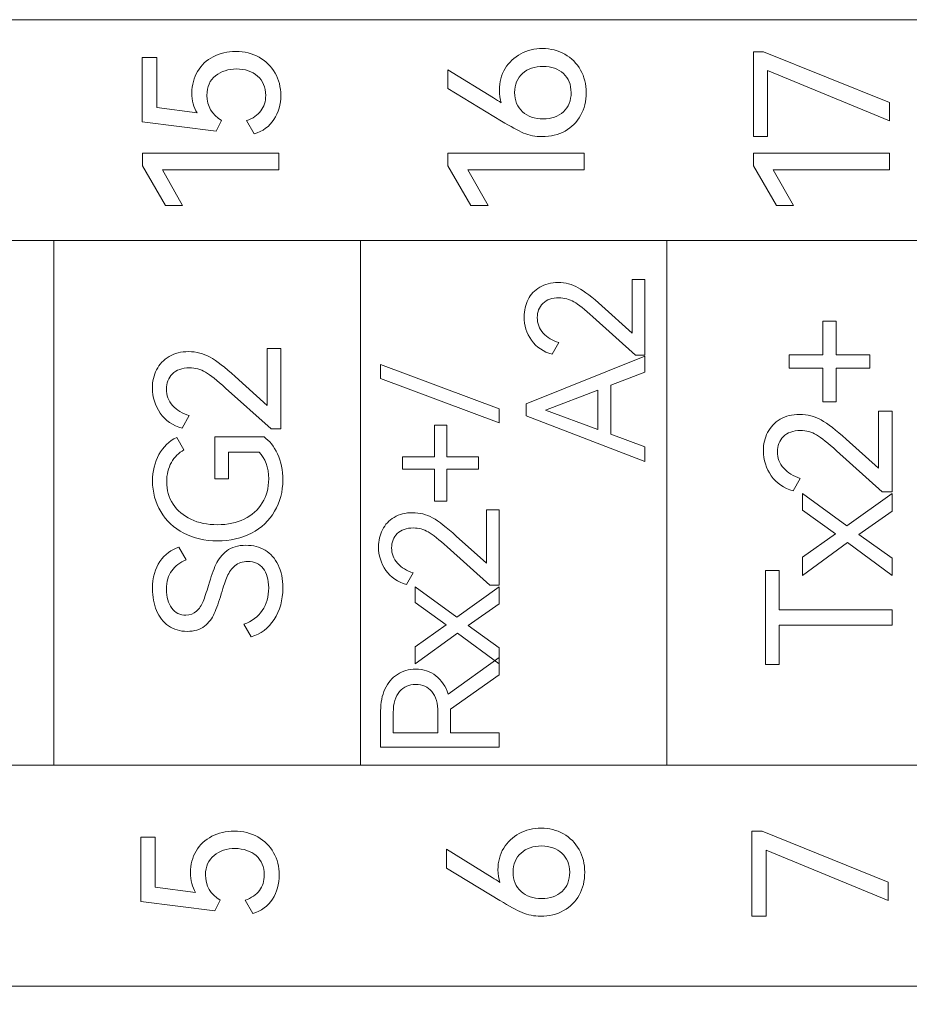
# Model space of a CAD drawing. Header units: millimetres. Extents: x 0 to 427, y 0 to 299.
# Tile 13 of 25: x 144 to 156, y 151 to 164. Entities that reach past the tile are written whole.
import ezdxf

# ---------------------------------------------------------------- set-up
doc = ezdxf.new("R2010")
doc.units = ezdxf.units.MM
doc.header["$LTSCALE"] = 23.1
doc.header["$MEASUREMENT"] = 0
doc.header["$PDSIZE"] = -5
doc.layers.add('IQC尺寸', color=3, linetype='Continuous', lineweight=18)
doc.layers.add('layer 1', color=7, linetype='Continuous')
doc.dimstyles.new('+-0.05', dxfattribs={"dimtxt": 2, "dimasz": 2, "dimexe": 1.25, "dimexo": 0.625, "dimtad": 1, "dimdsep": 46, "dimtxsty": 'Standard', "dimcen": 1.5, "dimdle": 4, "dimadec": 0, "dimazin": 0, "dimtol": 1, "dimtp": 0.05, "dimtm": 0.05, "dimtfac": 1, "dimtmove": 0, "dimatfit": 3, "dimfxl": 1, "dimtolj": 1, "dimarcsym": 0})

# ---------------------------------------------------------------- blocks, each defined once
blk = doc.blocks.new('*D35')
at = {"layer": 'Defpoints', "color": 0}
for p in [(195.088, 174.065), (89.1, 120.365), (195.088, 101.506)]:
    blk.add_point(p, dxfattribs=at)
at = {"layer": 'IQC尺寸', "color": 0, "lineweight": -2}
for p, q in [((195.088, 173.44), (195.088, 100.256)), ((89.1, 119.74), (89.1, 100.256)), ((91.1, 101.506), (193.088, 101.506))]:
    blk.add_line(p, q, dxfattribs=at)
at = {"layer": 'IQC尺寸', "color": 0}
for points in [[(91.1, 101.839), (91.1, 101.172), (89.1, 101.506)], [(193.088, 101.172), (193.088, 101.839), (195.088, 101.506)]]:
    blk.add_solid(points, dxfattribs=at)
at = {"layer": 'IQC尺寸', "color": 0, "insert": (142.094, 103.161), "char_height": 2, "attachment_point": 5}
blk.add_mtext('\\A1;106%%p0.2', dxfattribs=at)

msp = doc.modelspace()

# ---------------------------------------------------------------- linework, layer by layer
at = {"layer": 'layer 1', "lineweight": 9}
for points, knots in [([(124.081, 161.418), (124.081, 161.418), (124.081, 164.35), (124.081, 164.35), (124.081, 164.35), (124.081, 164.35), (160.714, 164.35), (160.714, 164.35), (160.714, 164.35), (160.714, 164.35), (160.714, 161.418), (160.714, 161.418), (160.714, 161.418), (160.714, 161.418), (124.081, 161.418), (124.081, 161.418)], [0, 0, 0, 0, 0.25, 0.25, 0.25, 0.25, 0.5, 0.5, 0.5, 0.5, 0.75, 0.75, 0.75, 0.75, 1, 1, 1, 1]), ([(146.264, 163.379), (146.264, 163.486), (146.29, 163.582), (146.34, 163.666), (146.34, 163.666), (146.389, 163.749), (146.459, 163.815), (146.547, 163.861), (146.547, 163.861), (146.635, 163.906), (146.735, 163.93), (146.847, 163.93), (146.847, 163.93), (146.964, 163.93), (147.068, 163.904), (147.158, 163.853), (147.158, 163.853), (147.248, 163.803), (147.32, 163.732), (147.369, 163.644), (147.369, 163.644), (147.419, 163.555), (147.445, 163.456), (147.445, 163.347), (147.445, 163.347), (147.445, 163.227), (147.414, 163.12), (147.354, 163.027), (147.354, 163.027), (147.295, 162.935), (147.207, 162.87), (147.091, 162.834), (147.091, 162.834), (147.091, 162.834), (146.99, 163.011), (146.99, 163.011), (146.99, 163.011), (147.074, 163.041), (147.138, 163.084), (147.18, 163.141), (147.18, 163.141), (147.223, 163.198), (147.245, 163.267), (147.245, 163.347), (147.245, 163.347), (147.245, 163.456), (147.208, 163.542), (147.136, 163.604), (147.136, 163.604), (147.064, 163.666), (146.97, 163.698), (146.857, 163.698), (146.857, 163.698), (146.747, 163.698), (146.653, 163.667), (146.578, 163.608), (146.578, 163.608), (146.503, 163.548), (146.464, 163.461), (146.464, 163.347), (146.464, 163.347), (146.464, 163.204), (146.529, 163.092), (146.659, 163.011), (146.659, 163.011), (146.659, 163.011), (146.588, 162.871), (146.588, 162.871), (146.588, 162.871), (146.588, 162.871), (145.605, 162.994), (145.605, 162.994), (145.605, 162.994), (145.605, 162.994), (145.605, 163.848), (145.605, 163.848), (145.605, 163.848), (145.605, 163.848), (145.798, 163.848), (145.798, 163.848), (145.798, 163.848), (145.798, 163.848), (145.798, 163.187), (145.798, 163.187), (145.798, 163.187), (145.798, 163.187), (146.333, 163.115), (146.333, 163.115), (146.333, 163.115), (146.287, 163.187), (146.264, 163.276), (146.264, 163.379)], [0, 0, 0, 0, 0.043478, 0.043478, 0.043478, 0.043478, 0.086957, 0.086957, 0.086957, 0.086957, 0.130435, 0.130435, 0.130435, 0.130435, 0.173913, 0.173913, 0.173913, 0.173913, 0.217391, 0.217391, 0.217391, 0.217391, 0.26087, 0.26087, 0.26087, 0.26087, 0.304348, 0.304348, 0.304348, 0.304348, 0.347826, 0.347826, 0.347826, 0.347826, 0.391304, 0.391304, 0.391304, 0.391304, 0.434783, 0.434783, 0.434783, 0.434783, 0.478261, 0.478261, 0.478261, 0.478261, 0.521739, 0.521739, 0.521739, 0.521739, 0.565217, 0.565217, 0.565217, 0.565217, 0.608696, 0.608696, 0.608696, 0.608696, 0.652174, 0.652174, 0.652174, 0.652174, 0.695652, 0.695652, 0.695652, 0.695652, 0.73913, 0.73913, 0.73913, 0.73913, 0.782609, 0.782609, 0.782609, 0.782609, 0.826087, 0.826087, 0.826087, 0.826087, 0.869565, 0.869565, 0.869565, 0.869565, 0.913043, 0.913043, 0.913043, 0.913043, 0.956522, 0.956522, 0.956522, 0.956522, 1, 1, 1, 1]), ([(150.349, 163.416), (150.349, 163.523), (150.375, 163.619), (150.426, 163.703), (150.426, 163.703), (150.476, 163.786), (150.546, 163.853), (150.633, 163.899), (150.633, 163.899), (150.72, 163.946), (150.817, 163.969), (150.922, 163.969), (150.922, 163.969), (151.031, 163.969), (151.13, 163.944), (151.218, 163.894), (151.218, 163.894), (151.307, 163.844), (151.377, 163.773), (151.427, 163.684), (151.427, 163.684), (151.477, 163.595), (151.502, 163.495), (151.502, 163.384), (151.502, 163.384), (151.502, 163.271), (151.478, 163.169), (151.428, 163.08), (151.428, 163.08), (151.379, 162.992), (151.31, 162.922), (151.221, 162.873), (151.221, 162.873), (151.132, 162.824), (151.031, 162.799), (150.917, 162.799), (150.917, 162.799), (150.828, 162.799), (150.746, 162.815), (150.671, 162.847), (150.671, 162.847), (150.597, 162.879), (150.498, 162.932), (150.376, 163.006), (150.376, 163.006), (150.376, 163.006), (149.665, 163.439), (149.665, 163.439), (149.665, 163.439), (149.665, 163.439), (149.665, 163.688), (149.665, 163.688), (149.665, 163.688), (149.665, 163.688), (150.273, 163.315), (150.273, 163.315), (150.273, 163.315), (150.308, 163.293), (150.343, 163.269), (150.374, 163.246), (150.374, 163.246), (150.357, 163.297), (150.349, 163.354), (150.349, 163.416)], [0, 0, 0, 0, 0.0625, 0.0625, 0.0625, 0.0625, 0.125, 0.125, 0.125, 0.125, 0.1875, 0.1875, 0.1875, 0.1875, 0.25, 0.25, 0.25, 0.25, 0.3125, 0.3125, 0.3125, 0.3125, 0.375, 0.375, 0.375, 0.375, 0.4375, 0.4375, 0.4375, 0.4375, 0.5, 0.5, 0.5, 0.5, 0.5625, 0.5625, 0.5625, 0.5625, 0.625, 0.625, 0.625, 0.625, 0.6875, 0.6875, 0.6875, 0.6875, 0.75, 0.75, 0.75, 0.75, 0.8125, 0.8125, 0.8125, 0.8125, 0.875, 0.875, 0.875, 0.875, 0.9375, 0.9375, 0.9375, 0.9375, 1, 1, 1, 1]), ([(153.913, 163.678), (153.913, 163.678), (153.913, 162.801), (153.913, 162.801), (153.913, 162.801), (153.913, 162.801), (153.723, 162.801), (153.723, 162.801), (153.723, 162.801), (153.723, 162.801), (153.723, 163.927), (153.723, 163.927), (153.723, 163.927), (153.723, 163.927), (153.859, 163.927), (153.859, 163.927), (153.859, 163.927), (153.859, 163.927), (155.533, 163.251), (155.533, 163.251), (155.533, 163.251), (155.533, 163.251), (155.533, 163.009), (155.533, 163.009), (155.533, 163.009), (155.533, 163.009), (153.913, 163.678), (153.913, 163.678)], [0, 0, 0, 0, 0.142857, 0.142857, 0.142857, 0.142857, 0.285714, 0.285714, 0.285714, 0.285714, 0.428571, 0.428571, 0.428571, 0.428571, 0.571429, 0.571429, 0.571429, 0.571429, 0.714286, 0.714286, 0.714286, 0.714286, 0.857143, 0.857143, 0.857143, 0.857143, 1, 1, 1, 1]), ([(151.302, 163.384), (151.302, 163.49), (151.267, 163.574), (151.199, 163.637), (151.199, 163.637), (151.13, 163.7), (151.04, 163.732), (150.93, 163.732), (150.93, 163.732), (150.818, 163.732), (150.726, 163.701), (150.657, 163.639), (150.657, 163.639), (150.587, 163.577), (150.552, 163.491), (150.552, 163.384), (150.552, 163.384), (150.552, 163.277), (150.587, 163.192), (150.657, 163.129), (150.657, 163.129), (150.727, 163.065), (150.818, 163.034), (150.93, 163.034), (150.93, 163.034), (151.041, 163.034), (151.132, 163.066), (151.2, 163.129), (151.2, 163.129), (151.268, 163.192), (151.302, 163.277), (151.302, 163.384)], [0, 0, 0, 0, 0.125, 0.125, 0.125, 0.125, 0.25, 0.25, 0.25, 0.25, 0.375, 0.375, 0.375, 0.375, 0.5, 0.5, 0.5, 0.5, 0.625, 0.625, 0.625, 0.625, 0.75, 0.75, 0.75, 0.75, 0.875, 0.875, 0.875, 0.875, 1, 1, 1, 1]), ([(146.141, 161.885), (146.141, 161.885), (145.914, 161.885), (145.914, 161.885), (145.914, 161.885), (145.914, 161.885), (145.607, 162.411), (145.607, 162.411), (145.607, 162.411), (145.607, 162.411), (145.607, 162.579), (145.607, 162.579), (145.607, 162.579), (145.607, 162.579), (147.417, 162.579), (147.417, 162.579), (147.417, 162.579), (147.417, 162.579), (147.417, 162.357), (147.417, 162.357), (147.417, 162.357), (147.417, 162.357), (145.872, 162.357), (145.872, 162.357), (145.872, 162.357), (145.872, 162.357), (146.141, 161.885), (146.141, 161.885)], [0, 0, 0, 0, 0.142857, 0.142857, 0.142857, 0.142857, 0.285714, 0.285714, 0.285714, 0.285714, 0.428571, 0.428571, 0.428571, 0.428571, 0.571429, 0.571429, 0.571429, 0.571429, 0.714286, 0.714286, 0.714286, 0.714286, 0.857143, 0.857143, 0.857143, 0.857143, 1, 1, 1, 1]), ([(150.199, 161.885), (150.199, 161.885), (149.971, 161.885), (149.971, 161.885), (149.971, 161.885), (149.971, 161.885), (149.665, 162.411), (149.665, 162.411), (149.665, 162.411), (149.665, 162.411), (149.665, 162.579), (149.665, 162.579), (149.665, 162.579), (149.665, 162.579), (151.475, 162.579), (151.475, 162.579), (151.475, 162.579), (151.475, 162.579), (151.475, 162.357), (151.475, 162.357), (151.475, 162.357), (151.475, 162.357), (149.929, 162.357), (149.929, 162.357), (149.929, 162.357), (149.929, 162.357), (150.199, 161.885), (150.199, 161.885)], [0, 0, 0, 0, 0.142857, 0.142857, 0.142857, 0.142857, 0.285714, 0.285714, 0.285714, 0.285714, 0.428571, 0.428571, 0.428571, 0.428571, 0.571429, 0.571429, 0.571429, 0.571429, 0.714286, 0.714286, 0.714286, 0.714286, 0.857143, 0.857143, 0.857143, 0.857143, 1, 1, 1, 1]), ([(154.256, 161.885), (154.256, 161.885), (154.029, 161.885), (154.029, 161.885), (154.029, 161.885), (154.029, 161.885), (153.723, 162.411), (153.723, 162.411), (153.723, 162.411), (153.723, 162.411), (153.723, 162.579), (153.723, 162.579), (153.723, 162.579), (153.723, 162.579), (155.533, 162.579), (155.533, 162.579), (155.533, 162.579), (155.533, 162.579), (155.533, 162.357), (155.533, 162.357), (155.533, 162.357), (155.533, 162.357), (153.987, 162.357), (153.987, 162.357), (153.987, 162.357), (153.987, 162.357), (154.256, 161.885), (154.256, 161.885)], [0, 0, 0, 0, 0.142857, 0.142857, 0.142857, 0.142857, 0.285714, 0.285714, 0.285714, 0.285714, 0.428571, 0.428571, 0.428571, 0.428571, 0.571429, 0.571429, 0.571429, 0.571429, 0.714286, 0.714286, 0.714286, 0.714286, 0.857143, 0.857143, 0.857143, 0.857143, 1, 1, 1, 1]), ([(160.714, 161.418), (160.714, 161.418), (156.643, 161.418), (156.643, 161.418), (156.643, 161.418), (156.643, 161.418), (152.573, 161.418), (152.573, 161.418), (152.573, 161.418), (152.573, 161.418), (148.503, 161.418), (148.503, 161.418), (148.503, 161.418), (148.503, 161.418), (144.432, 161.418), (144.432, 161.418), (144.432, 161.418), (144.432, 161.418), (140.362, 161.418), (140.362, 161.418), (140.362, 161.418), (140.362, 161.418), (136.292, 161.418), (136.292, 161.418), (136.292, 161.418), (136.292, 161.418), (132.221, 161.418), (132.221, 161.418), (132.221, 161.418), (132.221, 161.418), (128.151, 161.418), (128.151, 161.418), (128.151, 161.418), (128.151, 161.418), (124.081, 161.418), (124.081, 161.418)], [0, 0, 0, 0, 0.111111, 0.111111, 0.111111, 0.111111, 0.222222, 0.222222, 0.222222, 0.222222, 0.333333, 0.333333, 0.333333, 0.333333, 0.444444, 0.444444, 0.444444, 0.444444, 0.555556, 0.555556, 0.555556, 0.555556, 0.666667, 0.666667, 0.666667, 0.666667, 0.777778, 0.777778, 0.777778, 0.777778, 0.888889, 0.888889, 0.888889, 0.888889, 1, 1, 1, 1]), ([(152.111, 160.189), (152.111, 160.189), (152.111, 160.901), (152.111, 160.901), (152.111, 160.901), (152.111, 160.901), (152.281, 160.901), (152.281, 160.901), (152.281, 160.901), (152.281, 160.901), (152.281, 159.896), (152.281, 159.896), (152.281, 159.896), (152.281, 159.896), (152.158, 159.896), (152.158, 159.896), (152.158, 159.896), (152.158, 159.896), (151.59, 160.406), (151.59, 160.406), (151.59, 160.406), (151.483, 160.502), (151.4, 160.569), (151.339, 160.604), (151.339, 160.604), (151.278, 160.64), (151.212, 160.658), (151.14, 160.658), (151.14, 160.658), (151.048, 160.658), (150.977, 160.633), (150.927, 160.583), (150.927, 160.583), (150.877, 160.533), (150.852, 160.47), (150.852, 160.394), (150.852, 160.394), (150.852, 160.316), (150.878, 160.248), (150.93, 160.189), (150.93, 160.189), (150.983, 160.13), (151.052, 160.088), (151.138, 160.062), (151.138, 160.062), (151.138, 160.062), (151.05, 159.907), (151.05, 159.907), (151.05, 159.907), (150.932, 159.939), (150.841, 160.001), (150.775, 160.094), (150.775, 160.094), (150.71, 160.188), (150.678, 160.292), (150.678, 160.406), (150.678, 160.406), (150.678, 160.49), (150.695, 160.566), (150.73, 160.635), (150.73, 160.635), (150.765, 160.703), (150.817, 160.758), (150.885, 160.799), (150.885, 160.799), (150.953, 160.84), (151.036, 160.86), (151.132, 160.86), (151.132, 160.86), (151.225, 160.86), (151.313, 160.838), (151.396, 160.792), (151.396, 160.792), (151.48, 160.746), (151.584, 160.665), (151.71, 160.551), (151.71, 160.551), (151.71, 160.551), (152.111, 160.189), (152.111, 160.189)], [0, 0, 0, 0, 0.05, 0.05, 0.05, 0.05, 0.1, 0.1, 0.1, 0.1, 0.15, 0.15, 0.15, 0.15, 0.2, 0.2, 0.2, 0.2, 0.25, 0.25, 0.25, 0.25, 0.3, 0.3, 0.3, 0.3, 0.35, 0.35, 0.35, 0.35, 0.4, 0.4, 0.4, 0.4, 0.45, 0.45, 0.45, 0.45, 0.5, 0.5, 0.5, 0.5, 0.55, 0.55, 0.55, 0.55, 0.6, 0.6, 0.6, 0.6, 0.65, 0.65, 0.65, 0.65, 0.7, 0.7, 0.7, 0.7, 0.75, 0.75, 0.75, 0.75, 0.8, 0.8, 0.8, 0.8, 0.85, 0.85, 0.85, 0.85, 0.9, 0.9, 0.9, 0.9, 0.95, 0.95, 0.95, 0.95, 1, 1, 1, 1]), ([(154.198, 159.724), (154.198, 159.724), (154.198, 159.898), (154.198, 159.898), (154.198, 159.898), (154.198, 159.898), (154.648, 159.898), (154.648, 159.898), (154.648, 159.898), (154.648, 159.898), (154.648, 160.347), (154.648, 160.347), (154.648, 160.347), (154.648, 160.347), (154.822, 160.347), (154.822, 160.347), (154.822, 160.347), (154.822, 160.347), (154.822, 159.898), (154.822, 159.898), (154.822, 159.898), (154.822, 159.898), (155.271, 159.898), (155.271, 159.898), (155.271, 159.898), (155.271, 159.898), (155.271, 159.724), (155.271, 159.724), (155.271, 159.724), (155.271, 159.724), (154.822, 159.724), (154.822, 159.724), (154.822, 159.724), (154.822, 159.724), (154.822, 159.274), (154.822, 159.274), (154.822, 159.274), (154.822, 159.274), (154.648, 159.274), (154.648, 159.274), (154.648, 159.274), (154.648, 159.274), (154.648, 159.724), (154.648, 159.724), (154.648, 159.724), (154.648, 159.724), (154.198, 159.724), (154.198, 159.724)], [0, 0, 0, 0, 0.083333, 0.083333, 0.083333, 0.083333, 0.166667, 0.166667, 0.166667, 0.166667, 0.25, 0.25, 0.25, 0.25, 0.333333, 0.333333, 0.333333, 0.333333, 0.416667, 0.416667, 0.416667, 0.416667, 0.5, 0.5, 0.5, 0.5, 0.583333, 0.583333, 0.583333, 0.583333, 0.666667, 0.666667, 0.666667, 0.666667, 0.75, 0.75, 0.75, 0.75, 0.833333, 0.833333, 0.833333, 0.833333, 0.916667, 0.916667, 0.916667, 0.916667, 1, 1, 1, 1]), ([(147.266, 159.227), (147.266, 159.227), (147.266, 159.986), (147.266, 159.986), (147.266, 159.986), (147.266, 159.986), (147.447, 159.986), (147.447, 159.986), (147.447, 159.986), (147.447, 159.986), (147.447, 158.916), (147.447, 158.916), (147.447, 158.916), (147.447, 158.916), (147.316, 158.916), (147.316, 158.916), (147.316, 158.916), (147.316, 158.916), (146.711, 159.459), (146.711, 159.459), (146.711, 159.459), (146.598, 159.561), (146.509, 159.632), (146.444, 159.67), (146.444, 159.67), (146.379, 159.708), (146.308, 159.727), (146.232, 159.727), (146.232, 159.727), (146.134, 159.727), (146.058, 159.701), (146.005, 159.647), (146.005, 159.647), (145.951, 159.593), (145.925, 159.526), (145.925, 159.445), (145.925, 159.445), (145.925, 159.363), (145.952, 159.29), (146.008, 159.227), (146.008, 159.227), (146.064, 159.165), (146.138, 159.12), (146.23, 159.092), (146.23, 159.092), (146.23, 159.092), (146.135, 158.927), (146.135, 158.927), (146.135, 158.927), (146.01, 158.961), (145.913, 159.027), (145.843, 159.126), (145.843, 159.126), (145.774, 159.226), (145.739, 159.337), (145.739, 159.459), (145.739, 159.459), (145.739, 159.548), (145.758, 159.629), (145.795, 159.702), (145.795, 159.702), (145.832, 159.775), (145.887, 159.834), (145.96, 159.877), (145.96, 159.877), (146.033, 159.921), (146.12, 159.943), (146.223, 159.943), (146.223, 159.943), (146.322, 159.943), (146.416, 159.918), (146.505, 159.869), (146.505, 159.869), (146.593, 159.821), (146.705, 159.735), (146.839, 159.613), (146.839, 159.613), (146.839, 159.613), (147.266, 159.227), (147.266, 159.227)], [0, 0, 0, 0, 0.05, 0.05, 0.05, 0.05, 0.1, 0.1, 0.1, 0.1, 0.15, 0.15, 0.15, 0.15, 0.2, 0.2, 0.2, 0.2, 0.25, 0.25, 0.25, 0.25, 0.3, 0.3, 0.3, 0.3, 0.35, 0.35, 0.35, 0.35, 0.4, 0.4, 0.4, 0.4, 0.45, 0.45, 0.45, 0.45, 0.5, 0.5, 0.5, 0.5, 0.55, 0.55, 0.55, 0.55, 0.6, 0.6, 0.6, 0.6, 0.65, 0.65, 0.65, 0.65, 0.7, 0.7, 0.7, 0.7, 0.75, 0.75, 0.75, 0.75, 0.8, 0.8, 0.8, 0.8, 0.85, 0.85, 0.85, 0.85, 0.9, 0.9, 0.9, 0.9, 0.95, 0.95, 0.95, 0.95, 1, 1, 1, 1]), ([(150.706, 159.251), (150.706, 159.251), (152.281, 159.884), (152.281, 159.884), (152.281, 159.884), (152.281, 159.884), (152.281, 159.671), (152.281, 159.671), (152.281, 159.671), (152.281, 159.671), (151.829, 159.496), (151.829, 159.496), (151.829, 159.496), (151.829, 159.496), (151.829, 158.844), (151.829, 158.844), (151.829, 158.844), (151.829, 158.844), (152.281, 158.679), (152.281, 158.679), (152.281, 158.679), (152.281, 158.679), (152.281, 158.485), (152.281, 158.485), (152.281, 158.485), (152.281, 158.485), (150.706, 159.09), (150.706, 159.09), (150.706, 159.09), (150.706, 159.09), (150.706, 159.251), (150.706, 159.251)], [0, 0, 0, 0, 0.125, 0.125, 0.125, 0.125, 0.25, 0.25, 0.25, 0.25, 0.375, 0.375, 0.375, 0.375, 0.5, 0.5, 0.5, 0.5, 0.625, 0.625, 0.625, 0.625, 0.75, 0.75, 0.75, 0.75, 0.875, 0.875, 0.875, 0.875, 1, 1, 1, 1]), ([(150.346, 158.996), (150.346, 158.996), (148.771, 159.586), (148.771, 159.586), (148.771, 159.586), (148.771, 159.586), (148.771, 159.771), (148.771, 159.771), (148.771, 159.771), (148.771, 159.771), (150.346, 159.181), (150.346, 159.181), (150.346, 159.181), (150.346, 159.181), (150.346, 158.996), (150.346, 158.996)], [0, 0, 0, 0, 0.25, 0.25, 0.25, 0.25, 0.5, 0.5, 0.5, 0.5, 0.75, 0.75, 0.75, 0.75, 1, 1, 1, 1]), ([(151.657, 159.43), (151.657, 159.43), (150.962, 159.163), (150.962, 159.163), (150.962, 159.163), (150.962, 159.163), (151.657, 158.909), (151.657, 158.909), (151.657, 158.909), (151.657, 158.909), (151.657, 159.43), (151.657, 159.43)], [0, 0, 0, 0, 0.333333, 0.333333, 0.333333, 0.333333, 0.666667, 0.666667, 0.666667, 0.666667, 1, 1, 1, 1]), ([(155.384, 158.394), (155.384, 158.394), (155.384, 159.153), (155.384, 159.153), (155.384, 159.153), (155.384, 159.153), (155.565, 159.153), (155.565, 159.153), (155.565, 159.153), (155.565, 159.153), (155.565, 158.082), (155.565, 158.082), (155.565, 158.082), (155.565, 158.082), (155.434, 158.082), (155.434, 158.082), (155.434, 158.082), (155.434, 158.082), (154.829, 158.626), (154.829, 158.626), (154.829, 158.626), (154.716, 158.728), (154.626, 158.798), (154.562, 158.837), (154.562, 158.837), (154.497, 158.875), (154.426, 158.894), (154.349, 158.894), (154.349, 158.894), (154.252, 158.894), (154.176, 158.867), (154.122, 158.814), (154.122, 158.814), (154.069, 158.76), (154.042, 158.693), (154.042, 158.612), (154.042, 158.612), (154.042, 158.529), (154.07, 158.457), (154.126, 158.394), (154.126, 158.394), (154.182, 158.331), (154.255, 158.286), (154.347, 158.259), (154.347, 158.259), (154.347, 158.259), (154.253, 158.094), (154.253, 158.094), (154.253, 158.094), (154.128, 158.127), (154.03, 158.194), (153.961, 158.293), (153.961, 158.293), (153.891, 158.392), (153.856, 158.503), (153.856, 158.626), (153.856, 158.626), (153.856, 158.714), (153.875, 158.795), (153.913, 158.869), (153.913, 158.869), (153.95, 158.942), (154.005, 159), (154.078, 159.044), (154.078, 159.044), (154.15, 159.088), (154.238, 159.109), (154.34, 159.109), (154.34, 159.109), (154.44, 159.109), (154.534, 159.085), (154.622, 159.036), (154.622, 159.036), (154.711, 158.987), (154.823, 158.902), (154.957, 158.779), (154.957, 158.779), (154.957, 158.779), (155.384, 158.394), (155.384, 158.394)], [0, 0, 0, 0, 0.05, 0.05, 0.05, 0.05, 0.1, 0.1, 0.1, 0.1, 0.15, 0.15, 0.15, 0.15, 0.2, 0.2, 0.2, 0.2, 0.25, 0.25, 0.25, 0.25, 0.3, 0.3, 0.3, 0.3, 0.35, 0.35, 0.35, 0.35, 0.4, 0.4, 0.4, 0.4, 0.45, 0.45, 0.45, 0.45, 0.5, 0.5, 0.5, 0.5, 0.55, 0.55, 0.55, 0.55, 0.6, 0.6, 0.6, 0.6, 0.65, 0.65, 0.65, 0.65, 0.7, 0.7, 0.7, 0.7, 0.75, 0.75, 0.75, 0.75, 0.8, 0.8, 0.8, 0.8, 0.85, 0.85, 0.85, 0.85, 0.9, 0.9, 0.9, 0.9, 0.95, 0.95, 0.95, 0.95, 1, 1, 1, 1]), ([(149.064, 158.379), (149.064, 158.379), (149.064, 158.543), (149.064, 158.543), (149.064, 158.543), (149.064, 158.543), (149.486, 158.543), (149.486, 158.543), (149.486, 158.543), (149.486, 158.543), (149.486, 158.964), (149.486, 158.964), (149.486, 158.964), (149.486, 158.964), (149.649, 158.964), (149.649, 158.964), (149.649, 158.964), (149.649, 158.964), (149.649, 158.543), (149.649, 158.543), (149.649, 158.543), (149.649, 158.543), (150.071, 158.543), (150.071, 158.543), (150.071, 158.543), (150.071, 158.543), (150.071, 158.379), (150.071, 158.379), (150.071, 158.379), (150.071, 158.379), (149.649, 158.379), (149.649, 158.379), (149.649, 158.379), (149.649, 158.379), (149.649, 157.957), (149.649, 157.957), (149.649, 157.957), (149.649, 157.957), (149.486, 157.957), (149.486, 157.957), (149.486, 157.957), (149.486, 157.957), (149.486, 158.379), (149.486, 158.379), (149.486, 158.379), (149.486, 158.379), (149.064, 158.379), (149.064, 158.379)], [0, 0, 0, 0, 0.083333, 0.083333, 0.083333, 0.083333, 0.166667, 0.166667, 0.166667, 0.166667, 0.25, 0.25, 0.25, 0.25, 0.333333, 0.333333, 0.333333, 0.333333, 0.416667, 0.416667, 0.416667, 0.416667, 0.5, 0.5, 0.5, 0.5, 0.583333, 0.583333, 0.583333, 0.583333, 0.666667, 0.666667, 0.666667, 0.666667, 0.75, 0.75, 0.75, 0.75, 0.833333, 0.833333, 0.833333, 0.833333, 0.916667, 0.916667, 0.916667, 0.916667, 1, 1, 1, 1]), ([(146.752, 158.251), (146.752, 158.251), (146.569, 158.251), (146.569, 158.251), (146.569, 158.251), (146.569, 158.251), (146.569, 158.81), (146.569, 158.81), (146.569, 158.81), (146.569, 158.81), (147.222, 158.81), (147.222, 158.81), (147.222, 158.81), (147.294, 158.761), (147.354, 158.686), (147.401, 158.583), (147.401, 158.583), (147.449, 158.481), (147.472, 158.365), (147.472, 158.237), (147.472, 158.237), (147.472, 158.083), (147.436, 157.944), (147.363, 157.821), (147.363, 157.821), (147.291, 157.698), (147.188, 157.601), (147.056, 157.532), (147.056, 157.532), (146.924, 157.462), (146.773, 157.428), (146.603, 157.428), (146.603, 157.428), (146.435, 157.428), (146.286, 157.462), (146.155, 157.532), (146.155, 157.532), (146.024, 157.601), (145.923, 157.697), (145.85, 157.818), (145.85, 157.818), (145.777, 157.94), (145.741, 158.075), (145.741, 158.223), (145.741, 158.223), (145.741, 158.355), (145.769, 158.472), (145.826, 158.575), (145.826, 158.575), (145.882, 158.678), (145.961, 158.754), (146.062, 158.801), (146.062, 158.801), (146.062, 158.801), (146.158, 158.636), (146.158, 158.636), (146.158, 158.636), (146.09, 158.599), (146.034, 158.544), (145.992, 158.471), (145.992, 158.471), (145.95, 158.397), (145.929, 158.312), (145.929, 158.214), (145.929, 158.214), (145.929, 158.102), (145.957, 158.003), (146.014, 157.917), (146.014, 157.917), (146.071, 157.831), (146.15, 157.763), (146.251, 157.715), (146.251, 157.715), (146.353, 157.667), (146.47, 157.643), (146.603, 157.643), (146.603, 157.643), (146.738, 157.643), (146.857, 157.668), (146.96, 157.719), (146.96, 157.719), (147.063, 157.769), (147.143, 157.84), (147.199, 157.932), (147.199, 157.932), (147.256, 158.024), (147.284, 158.13), (147.284, 158.251), (147.284, 158.251), (147.284, 158.407), (147.242, 158.525), (147.156, 158.606), (147.156, 158.606), (147.156, 158.606), (146.752, 158.606), (146.752, 158.606), (146.752, 158.606), (146.752, 158.606), (146.752, 158.251), (146.752, 158.251)], [0, 0, 0, 0, 0.04, 0.04, 0.04, 0.04, 0.08, 0.08, 0.08, 0.08, 0.12, 0.12, 0.12, 0.12, 0.16, 0.16, 0.16, 0.16, 0.2, 0.2, 0.2, 0.2, 0.24, 0.24, 0.24, 0.24, 0.28, 0.28, 0.28, 0.28, 0.32, 0.32, 0.32, 0.32, 0.36, 0.36, 0.36, 0.36, 0.4, 0.4, 0.4, 0.4, 0.44, 0.44, 0.44, 0.44, 0.48, 0.48, 0.48, 0.48, 0.52, 0.52, 0.52, 0.52, 0.56, 0.56, 0.56, 0.56, 0.6, 0.6, 0.6, 0.6, 0.64, 0.64, 0.64, 0.64, 0.68, 0.68, 0.68, 0.68, 0.72, 0.72, 0.72, 0.72, 0.76, 0.76, 0.76, 0.76, 0.8, 0.8, 0.8, 0.8, 0.84, 0.84, 0.84, 0.84, 0.88, 0.88, 0.88, 0.88, 0.92, 0.92, 0.92, 0.92, 0.96, 0.96, 0.96, 0.96, 1, 1, 1, 1]), ([(154.815, 157.523), (154.815, 157.523), (154.375, 157.837), (154.375, 157.837), (154.375, 157.837), (154.375, 157.837), (154.375, 158.059), (154.375, 158.059), (154.375, 158.059), (154.375, 158.059), (154.966, 157.628), (154.966, 157.628), (154.966, 157.628), (154.966, 157.628), (155.565, 158.059), (155.565, 158.059), (155.565, 158.059), (155.565, 158.059), (155.565, 157.821), (155.565, 157.821), (155.565, 157.821), (155.565, 157.821), (155.124, 157.514), (155.124, 157.514), (155.124, 157.514), (155.124, 157.514), (155.565, 157.197), (155.565, 157.197), (155.565, 157.197), (155.565, 157.197), (155.565, 156.97), (155.565, 156.97), (155.565, 156.97), (155.565, 156.97), (154.975, 157.406), (154.975, 157.406), (154.975, 157.406), (154.975, 157.406), (154.375, 156.97), (154.375, 156.97), (154.375, 156.97), (154.375, 156.97), (154.375, 157.213), (154.375, 157.213), (154.375, 157.213), (154.375, 157.213), (154.815, 157.523), (154.815, 157.523)], [0, 0, 0, 0, 0.083333, 0.083333, 0.083333, 0.083333, 0.166667, 0.166667, 0.166667, 0.166667, 0.25, 0.25, 0.25, 0.25, 0.333333, 0.333333, 0.333333, 0.333333, 0.416667, 0.416667, 0.416667, 0.416667, 0.5, 0.5, 0.5, 0.5, 0.583333, 0.583333, 0.583333, 0.583333, 0.666667, 0.666667, 0.666667, 0.666667, 0.75, 0.75, 0.75, 0.75, 0.833333, 0.833333, 0.833333, 0.833333, 0.916667, 0.916667, 0.916667, 0.916667, 1, 1, 1, 1]), ([(150.176, 157.131), (150.176, 157.131), (150.176, 157.843), (150.176, 157.843), (150.176, 157.843), (150.176, 157.843), (150.346, 157.843), (150.346, 157.843), (150.346, 157.843), (150.346, 157.843), (150.346, 156.839), (150.346, 156.839), (150.346, 156.839), (150.346, 156.839), (150.224, 156.839), (150.224, 156.839), (150.224, 156.839), (150.224, 156.839), (149.656, 157.349), (149.656, 157.349), (149.656, 157.349), (149.549, 157.445), (149.466, 157.511), (149.405, 157.547), (149.405, 157.547), (149.344, 157.582), (149.278, 157.6), (149.206, 157.6), (149.206, 157.6), (149.114, 157.6), (149.043, 157.575), (148.993, 157.525), (148.993, 157.525), (148.943, 157.475), (148.917, 157.412), (148.917, 157.336), (148.917, 157.336), (148.917, 157.258), (148.944, 157.19), (148.996, 157.131), (148.996, 157.131), (149.048, 157.072), (149.118, 157.03), (149.204, 157.004), (149.204, 157.004), (149.204, 157.004), (149.115, 156.849), (149.115, 156.849), (149.115, 156.849), (148.998, 156.881), (148.906, 156.943), (148.841, 157.037), (148.841, 157.037), (148.776, 157.13), (148.743, 157.234), (148.743, 157.349), (148.743, 157.349), (148.743, 157.432), (148.761, 157.508), (148.796, 157.577), (148.796, 157.577), (148.831, 157.646), (148.883, 157.7), (148.951, 157.741), (148.951, 157.741), (149.019, 157.782), (149.101, 157.803), (149.197, 157.803), (149.197, 157.803), (149.29, 157.803), (149.379, 157.78), (149.462, 157.734), (149.462, 157.734), (149.545, 157.688), (149.65, 157.607), (149.776, 157.493), (149.776, 157.493), (149.776, 157.493), (150.176, 157.131), (150.176, 157.131)], [0, 0, 0, 0, 0.05, 0.05, 0.05, 0.05, 0.1, 0.1, 0.1, 0.1, 0.15, 0.15, 0.15, 0.15, 0.2, 0.2, 0.2, 0.2, 0.25, 0.25, 0.25, 0.25, 0.3, 0.3, 0.3, 0.3, 0.35, 0.35, 0.35, 0.35, 0.4, 0.4, 0.4, 0.4, 0.45, 0.45, 0.45, 0.45, 0.5, 0.5, 0.5, 0.5, 0.55, 0.55, 0.55, 0.55, 0.6, 0.6, 0.6, 0.6, 0.65, 0.65, 0.65, 0.65, 0.7, 0.7, 0.7, 0.7, 0.75, 0.75, 0.75, 0.75, 0.8, 0.8, 0.8, 0.8, 0.85, 0.85, 0.85, 0.85, 0.9, 0.9, 0.9, 0.9, 0.95, 0.95, 0.95, 0.95, 1, 1, 1, 1]), ([(146.982, 157.37), (147.078, 157.37), (147.163, 157.348), (147.237, 157.304), (147.237, 157.304), (147.311, 157.26), (147.369, 157.195), (147.41, 157.109), (147.41, 157.109), (147.452, 157.023), (147.472, 156.922), (147.472, 156.804), (147.472, 156.804), (147.472, 156.641), (147.434, 156.501), (147.358, 156.384), (147.358, 156.384), (147.281, 156.268), (147.18, 156.192), (147.053, 156.155), (147.053, 156.155), (147.053, 156.155), (146.956, 156.32), (146.956, 156.32), (146.956, 156.32), (147.062, 156.362), (147.143, 156.423), (147.199, 156.504), (147.199, 156.504), (147.256, 156.585), (147.284, 156.686), (147.284, 156.806), (147.284, 156.806), (147.284, 156.916), (147.26, 157.002), (147.211, 157.063), (147.211, 157.063), (147.162, 157.124), (147.094, 157.155), (147.007, 157.155), (147.007, 157.155), (146.937, 157.155), (146.88, 157.136), (146.836, 157.098), (146.836, 157.098), (146.792, 157.059), (146.758, 157.012), (146.734, 156.957), (146.734, 156.957), (146.71, 156.901), (146.683, 156.824), (146.654, 156.726), (146.654, 156.726), (146.622, 156.618), (146.591, 156.53), (146.562, 156.464), (146.562, 156.464), (146.533, 156.397), (146.489, 156.341), (146.431, 156.295), (146.431, 156.295), (146.373, 156.249), (146.297, 156.226), (146.202, 156.226), (146.202, 156.226), (146.106, 156.226), (146.023, 156.251), (145.953, 156.3), (145.953, 156.3), (145.884, 156.349), (145.831, 156.416), (145.795, 156.503), (145.795, 156.503), (145.759, 156.589), (145.741, 156.686), (145.741, 156.793), (145.741, 156.793), (145.741, 156.942), (145.774, 157.064), (145.84, 157.156), (145.84, 157.156), (145.905, 157.249), (145.989, 157.311), (146.09, 157.343), (146.09, 157.343), (146.09, 157.343), (146.186, 157.178), (146.186, 157.178), (146.186, 157.178), (146.105, 157.143), (146.041, 157.094), (145.996, 157.032), (145.996, 157.032), (145.95, 156.97), (145.927, 156.888), (145.927, 156.786), (145.927, 156.786), (145.927, 156.682), (145.95, 156.598), (145.997, 156.536), (145.997, 156.536), (146.043, 156.473), (146.106, 156.442), (146.184, 156.442), (146.184, 156.442), (146.242, 156.442), (146.289, 156.459), (146.326, 156.493), (146.326, 156.493), (146.363, 156.528), (146.392, 156.571), (146.413, 156.623), (146.413, 156.623), (146.434, 156.675), (146.458, 156.746), (146.484, 156.836), (146.484, 156.836), (146.518, 156.951), (146.551, 157.043), (146.583, 157.114), (146.583, 157.114), (146.615, 157.184), (146.663, 157.244), (146.727, 157.295), (146.727, 157.295), (146.791, 157.345), (146.876, 157.37), (146.982, 157.37)], [0, 0, 0, 0, 0.03125, 0.03125, 0.03125, 0.03125, 0.0625, 0.0625, 0.0625, 0.0625, 0.09375, 0.09375, 0.09375, 0.09375, 0.125, 0.125, 0.125, 0.125, 0.15625, 0.15625, 0.15625, 0.15625, 0.1875, 0.1875, 0.1875, 0.1875, 0.21875, 0.21875, 0.21875, 0.21875, 0.25, 0.25, 0.25, 0.25, 0.28125, 0.28125, 0.28125, 0.28125, 0.3125, 0.3125, 0.3125, 0.3125, 0.34375, 0.34375, 0.34375, 0.34375, 0.375, 0.375, 0.375, 0.375, 0.40625, 0.40625, 0.40625, 0.40625, 0.4375, 0.4375, 0.4375, 0.4375, 0.46875, 0.46875, 0.46875, 0.46875, 0.5, 0.5, 0.5, 0.5, 0.53125, 0.53125, 0.53125, 0.53125, 0.5625, 0.5625, 0.5625, 0.5625, 0.59375, 0.59375, 0.59375, 0.59375, 0.625, 0.625, 0.625, 0.625, 0.65625, 0.65625, 0.65625, 0.65625, 0.6875, 0.6875, 0.6875, 0.6875, 0.71875, 0.71875, 0.71875, 0.71875, 0.75, 0.75, 0.75, 0.75, 0.78125, 0.78125, 0.78125, 0.78125, 0.8125, 0.8125, 0.8125, 0.8125, 0.84375, 0.84375, 0.84375, 0.84375, 0.875, 0.875, 0.875, 0.875, 0.90625, 0.90625, 0.90625, 0.90625, 0.9375, 0.9375, 0.9375, 0.9375, 0.96875, 0.96875, 0.96875, 0.96875, 1, 1, 1, 1]), ([(153.886, 155.787), (153.886, 155.787), (153.886, 157.035), (153.886, 157.035), (153.886, 157.035), (153.886, 157.035), (154.067, 157.035), (154.067, 157.035), (154.067, 157.035), (154.067, 157.035), (154.067, 156.512), (154.067, 156.512), (154.067, 156.512), (154.067, 156.512), (155.565, 156.512), (155.565, 156.512), (155.565, 156.512), (155.565, 156.512), (155.565, 156.308), (155.565, 156.308), (155.565, 156.308), (155.565, 156.308), (154.067, 156.308), (154.067, 156.308), (154.067, 156.308), (154.067, 156.308), (154.067, 155.787), (154.067, 155.787), (154.067, 155.787), (154.067, 155.787), (153.886, 155.787), (153.886, 155.787)], [0, 0, 0, 0, 0.125, 0.125, 0.125, 0.125, 0.25, 0.25, 0.25, 0.25, 0.375, 0.375, 0.375, 0.375, 0.5, 0.5, 0.5, 0.5, 0.625, 0.625, 0.625, 0.625, 0.75, 0.75, 0.75, 0.75, 0.875, 0.875, 0.875, 0.875, 1, 1, 1, 1]), ([(149.643, 156.314), (149.643, 156.314), (149.23, 156.609), (149.23, 156.609), (149.23, 156.609), (149.23, 156.609), (149.23, 156.817), (149.23, 156.817), (149.23, 156.817), (149.23, 156.817), (149.785, 156.413), (149.785, 156.413), (149.785, 156.413), (149.785, 156.413), (150.346, 156.817), (150.346, 156.817), (150.346, 156.817), (150.346, 156.817), (150.346, 156.593), (150.346, 156.593), (150.346, 156.593), (150.346, 156.593), (149.933, 156.305), (149.933, 156.305), (149.933, 156.305), (149.933, 156.305), (150.346, 156.008), (150.346, 156.008), (150.346, 156.008), (150.346, 156.008), (150.346, 155.795), (150.346, 155.795), (150.346, 155.795), (150.346, 155.795), (149.793, 156.204), (149.793, 156.204), (149.793, 156.204), (149.793, 156.204), (149.23, 155.795), (149.23, 155.795), (149.23, 155.795), (149.23, 155.795), (149.23, 156.023), (149.23, 156.023), (149.23, 156.023), (149.23, 156.023), (149.643, 156.314), (149.643, 156.314)], [0, 0, 0, 0, 0.083333, 0.083333, 0.083333, 0.083333, 0.166667, 0.166667, 0.166667, 0.166667, 0.25, 0.25, 0.25, 0.25, 0.333333, 0.333333, 0.333333, 0.333333, 0.416667, 0.416667, 0.416667, 0.416667, 0.5, 0.5, 0.5, 0.5, 0.583333, 0.583333, 0.583333, 0.583333, 0.666667, 0.666667, 0.666667, 0.666667, 0.75, 0.75, 0.75, 0.75, 0.833333, 0.833333, 0.833333, 0.833333, 0.916667, 0.916667, 0.916667, 0.916667, 1, 1, 1, 1]), ([(150.346, 155.881), (150.346, 155.881), (150.346, 155.647), (150.346, 155.647), (150.346, 155.647), (150.346, 155.647), (149.701, 155.191), (149.701, 155.191), (149.701, 155.191), (149.701, 155.191), (149.701, 155.171), (149.701, 155.171), (149.701, 155.171), (149.701, 155.171), (149.701, 154.879), (149.701, 154.879), (149.701, 154.879), (149.701, 154.879), (150.346, 154.879), (150.346, 154.879), (150.346, 154.879), (150.346, 154.879), (150.346, 154.687), (150.346, 154.687), (150.346, 154.687), (150.346, 154.687), (148.771, 154.687), (148.771, 154.687), (148.771, 154.687), (148.771, 154.687), (148.771, 155.171), (148.771, 155.171), (148.771, 155.171), (148.771, 155.279), (148.791, 155.375), (148.829, 155.459), (148.829, 155.459), (148.868, 155.543), (148.923, 155.608), (148.994, 155.654), (148.994, 155.654), (149.065, 155.701), (149.146, 155.724), (149.238, 155.724), (149.238, 155.724), (149.341, 155.724), (149.431, 155.695), (149.506, 155.636), (149.506, 155.636), (149.581, 155.577), (149.636, 155.496), (149.669, 155.393), (149.669, 155.393), (149.669, 155.393), (150.346, 155.881), (150.346, 155.881)], [0, 0, 0, 0, 0.071429, 0.071429, 0.071429, 0.071429, 0.142857, 0.142857, 0.142857, 0.142857, 0.214286, 0.214286, 0.214286, 0.214286, 0.285714, 0.285714, 0.285714, 0.285714, 0.357143, 0.357143, 0.357143, 0.357143, 0.428571, 0.428571, 0.428571, 0.428571, 0.5, 0.5, 0.5, 0.5, 0.571429, 0.571429, 0.571429, 0.571429, 0.642857, 0.642857, 0.642857, 0.642857, 0.714286, 0.714286, 0.714286, 0.714286, 0.785714, 0.785714, 0.785714, 0.785714, 0.857143, 0.857143, 0.857143, 0.857143, 0.928571, 0.928571, 0.928571, 0.928571, 1, 1, 1, 1]), ([(148.939, 154.879), (148.939, 154.879), (149.533, 154.879), (149.533, 154.879), (149.533, 154.879), (149.533, 154.879), (149.533, 155.148), (149.533, 155.148), (149.533, 155.148), (149.533, 155.27), (149.506, 155.363), (149.452, 155.426), (149.452, 155.426), (149.398, 155.49), (149.327, 155.522), (149.238, 155.522), (149.238, 155.522), (149.149, 155.522), (149.077, 155.49), (149.022, 155.426), (149.022, 155.426), (148.967, 155.363), (148.939, 155.27), (148.939, 155.148), (148.939, 155.148), (148.939, 155.148), (148.939, 154.879), (148.939, 154.879)], [0, 0, 0, 0, 0.142857, 0.142857, 0.142857, 0.142857, 0.285714, 0.285714, 0.285714, 0.285714, 0.428571, 0.428571, 0.428571, 0.428571, 0.571429, 0.571429, 0.571429, 0.571429, 0.714286, 0.714286, 0.714286, 0.714286, 0.857143, 0.857143, 0.857143, 0.857143, 1, 1, 1, 1]), ([(160.714, 154.447), (160.714, 154.447), (156.643, 154.447), (156.643, 154.447), (156.643, 154.447), (156.643, 154.447), (152.573, 154.447), (152.573, 154.447), (152.573, 154.447), (152.573, 154.447), (148.503, 154.447), (148.503, 154.447), (148.503, 154.447), (148.503, 154.447), (144.432, 154.447), (144.432, 154.447), (144.432, 154.447), (144.432, 154.447), (140.362, 154.447), (140.362, 154.447), (140.362, 154.447), (140.362, 154.447), (136.292, 154.447), (136.292, 154.447), (136.292, 154.447), (136.292, 154.447), (132.221, 154.447), (132.221, 154.447), (132.221, 154.447), (132.221, 154.447), (128.151, 154.447), (128.151, 154.447), (128.151, 154.447), (128.151, 154.447), (124.081, 154.447), (124.081, 154.447)], [0, 0, 0, 0, 0.111111, 0.111111, 0.111111, 0.111111, 0.222222, 0.222222, 0.222222, 0.222222, 0.333333, 0.333333, 0.333333, 0.333333, 0.444444, 0.444444, 0.444444, 0.444444, 0.555556, 0.555556, 0.555556, 0.555556, 0.666667, 0.666667, 0.666667, 0.666667, 0.777778, 0.777778, 0.777778, 0.777778, 0.888889, 0.888889, 0.888889, 0.888889, 1, 1, 1, 1]), ([(124.081, 151.515), (124.081, 151.515), (124.081, 154.447), (124.081, 154.447), (124.081, 154.447), (124.081, 154.447), (160.714, 154.447), (160.714, 154.447), (160.714, 154.447), (160.714, 154.447), (160.714, 151.515), (160.714, 151.515), (160.714, 151.515), (160.714, 151.515), (124.081, 151.515), (124.081, 151.515)], [0, 0, 0, 0, 0.25, 0.25, 0.25, 0.25, 0.5, 0.5, 0.5, 0.5, 0.75, 0.75, 0.75, 0.75, 1, 1, 1, 1]), ([(146.245, 153.022), (146.245, 153.129), (146.27, 153.224), (146.32, 153.308), (146.32, 153.308), (146.37, 153.392), (146.44, 153.457), (146.528, 153.504), (146.528, 153.504), (146.616, 153.55), (146.716, 153.573), (146.828, 153.573), (146.828, 153.573), (146.945, 153.573), (147.048, 153.547), (147.139, 153.496), (147.139, 153.496), (147.229, 153.445), (147.3, 153.375), (147.35, 153.286), (147.35, 153.286), (147.4, 153.197), (147.425, 153.099), (147.425, 152.99), (147.425, 152.99), (147.425, 152.87), (147.395, 152.763), (147.335, 152.67), (147.335, 152.67), (147.275, 152.577), (147.187, 152.512), (147.072, 152.476), (147.072, 152.476), (147.072, 152.476), (146.971, 152.654), (146.971, 152.654), (146.971, 152.654), (147.055, 152.684), (147.118, 152.727), (147.161, 152.784), (147.161, 152.784), (147.204, 152.84), (147.225, 152.909), (147.225, 152.99), (147.225, 152.99), (147.225, 153.099), (147.189, 153.184), (147.117, 153.247), (147.117, 153.247), (147.044, 153.309), (146.951, 153.341), (146.838, 153.341), (146.838, 153.341), (146.727, 153.341), (146.634, 153.31), (146.559, 153.25), (146.559, 153.25), (146.483, 153.19), (146.445, 153.103), (146.445, 152.99), (146.445, 152.99), (146.445, 152.847), (146.51, 152.735), (146.64, 152.654), (146.64, 152.654), (146.64, 152.654), (146.568, 152.513), (146.568, 152.513), (146.568, 152.513), (146.568, 152.513), (145.586, 152.637), (145.586, 152.637), (145.586, 152.637), (145.586, 152.637), (145.586, 153.491), (145.586, 153.491), (145.586, 153.491), (145.586, 153.491), (145.778, 153.491), (145.778, 153.491), (145.778, 153.491), (145.778, 153.491), (145.778, 152.829), (145.778, 152.829), (145.778, 152.829), (145.778, 152.829), (146.314, 152.758), (146.314, 152.758), (146.314, 152.758), (146.268, 152.83), (146.245, 152.918), (146.245, 153.022)], [0, 0, 0, 0, 0.043478, 0.043478, 0.043478, 0.043478, 0.086957, 0.086957, 0.086957, 0.086957, 0.130435, 0.130435, 0.130435, 0.130435, 0.173913, 0.173913, 0.173913, 0.173913, 0.217391, 0.217391, 0.217391, 0.217391, 0.26087, 0.26087, 0.26087, 0.26087, 0.304348, 0.304348, 0.304348, 0.304348, 0.347826, 0.347826, 0.347826, 0.347826, 0.391304, 0.391304, 0.391304, 0.391304, 0.434783, 0.434783, 0.434783, 0.434783, 0.478261, 0.478261, 0.478261, 0.478261, 0.521739, 0.521739, 0.521739, 0.521739, 0.565217, 0.565217, 0.565217, 0.565217, 0.608696, 0.608696, 0.608696, 0.608696, 0.652174, 0.652174, 0.652174, 0.652174, 0.695652, 0.695652, 0.695652, 0.695652, 0.73913, 0.73913, 0.73913, 0.73913, 0.782609, 0.782609, 0.782609, 0.782609, 0.826087, 0.826087, 0.826087, 0.826087, 0.869565, 0.869565, 0.869565, 0.869565, 0.913043, 0.913043, 0.913043, 0.913043, 0.956522, 0.956522, 0.956522, 0.956522, 1, 1, 1, 1]), ([(150.33, 153.059), (150.33, 153.166), (150.355, 153.262), (150.406, 153.345), (150.406, 153.345), (150.457, 153.429), (150.527, 153.495), (150.614, 153.542), (150.614, 153.542), (150.701, 153.589), (150.797, 153.612), (150.903, 153.612), (150.903, 153.612), (151.011, 153.612), (151.11, 153.587), (151.199, 153.537), (151.199, 153.537), (151.288, 153.487), (151.358, 153.417), (151.408, 153.327), (151.408, 153.327), (151.458, 153.237), (151.483, 153.137), (151.483, 153.027), (151.483, 153.027), (151.483, 152.913), (151.458, 152.812), (151.409, 152.723), (151.409, 152.723), (151.36, 152.634), (151.291, 152.565), (151.202, 152.516), (151.202, 152.516), (151.113, 152.466), (151.011, 152.442), (150.898, 152.442), (150.898, 152.442), (150.809, 152.442), (150.727, 152.458), (150.652, 152.49), (150.652, 152.49), (150.577, 152.522), (150.479, 152.575), (150.357, 152.649), (150.357, 152.649), (150.357, 152.649), (149.646, 153.081), (149.646, 153.081), (149.646, 153.081), (149.646, 153.081), (149.646, 153.331), (149.646, 153.331), (149.646, 153.331), (149.646, 153.331), (150.253, 152.958), (150.253, 152.958), (150.253, 152.958), (150.29, 152.935), (150.323, 152.912), (150.355, 152.889), (150.355, 152.889), (150.338, 152.94), (150.33, 152.996), (150.33, 153.059)], [0, 0, 0, 0, 0.0625, 0.0625, 0.0625, 0.0625, 0.125, 0.125, 0.125, 0.125, 0.1875, 0.1875, 0.1875, 0.1875, 0.25, 0.25, 0.25, 0.25, 0.3125, 0.3125, 0.3125, 0.3125, 0.375, 0.375, 0.375, 0.375, 0.4375, 0.4375, 0.4375, 0.4375, 0.5, 0.5, 0.5, 0.5, 0.5625, 0.5625, 0.5625, 0.5625, 0.625, 0.625, 0.625, 0.625, 0.6875, 0.6875, 0.6875, 0.6875, 0.75, 0.75, 0.75, 0.75, 0.8125, 0.8125, 0.8125, 0.8125, 0.875, 0.875, 0.875, 0.875, 0.9375, 0.9375, 0.9375, 0.9375, 1, 1, 1, 1]), ([(153.894, 153.321), (153.894, 153.321), (153.894, 152.444), (153.894, 152.444), (153.894, 152.444), (153.894, 152.444), (153.704, 152.444), (153.704, 152.444), (153.704, 152.444), (153.704, 152.444), (153.704, 153.57), (153.704, 153.57), (153.704, 153.57), (153.704, 153.57), (153.839, 153.57), (153.839, 153.57), (153.839, 153.57), (153.839, 153.57), (155.514, 152.894), (155.514, 152.894), (155.514, 152.894), (155.514, 152.894), (155.514, 152.652), (155.514, 152.652), (155.514, 152.652), (155.514, 152.652), (153.894, 153.321), (153.894, 153.321)], [0, 0, 0, 0, 0.142857, 0.142857, 0.142857, 0.142857, 0.285714, 0.285714, 0.285714, 0.285714, 0.428571, 0.428571, 0.428571, 0.428571, 0.571429, 0.571429, 0.571429, 0.571429, 0.714286, 0.714286, 0.714286, 0.714286, 0.857143, 0.857143, 0.857143, 0.857143, 1, 1, 1, 1]), ([(151.283, 153.027), (151.283, 153.132), (151.249, 153.217), (151.179, 153.28), (151.179, 153.28), (151.11, 153.343), (151.021, 153.375), (150.91, 153.375), (150.91, 153.375), (150.798, 153.375), (150.707, 153.344), (150.637, 153.281), (150.637, 153.281), (150.567, 153.219), (150.532, 153.134), (150.532, 153.027), (150.532, 153.027), (150.532, 152.92), (150.567, 152.835), (150.637, 152.771), (150.637, 152.771), (150.707, 152.708), (150.798, 152.676), (150.91, 152.676), (150.91, 152.676), (151.022, 152.676), (151.112, 152.708), (151.181, 152.771), (151.181, 152.771), (151.249, 152.835), (151.283, 152.92), (151.283, 153.027)], [0, 0, 0, 0, 0.125, 0.125, 0.125, 0.125, 0.25, 0.25, 0.25, 0.25, 0.375, 0.375, 0.375, 0.375, 0.5, 0.5, 0.5, 0.5, 0.625, 0.625, 0.625, 0.625, 0.75, 0.75, 0.75, 0.75, 0.875, 0.875, 0.875, 0.875, 1, 1, 1, 1])]:
    msp.add_open_spline(points, degree=3, knots=knots, dxfattribs=at)
for points in [[(144.432, 154.447), (144.432, 154.447), (144.432, 161.418), (144.432, 161.418)], [(148.503, 154.447), (148.503, 154.447), (148.503, 161.418), (148.503, 161.418)], [(152.573, 154.447), (152.573, 154.447), (152.573, 161.418), (152.573, 161.418)]]:
    msp.add_open_spline(points, degree=3, dxfattribs=at)

# ---------------------------------------------------------------- dimensions: what is measured, and where the dimension line sits
at = {"layer": 'IQC尺寸'}
dim = msp.add_linear_dim(base=(195.088, 101.506), p1=(89.1, 120.365), p2=(195.088, 174.065), text='<>%%p0.2', dimstyle='+-0.05', override={"dimgap": 0.625, "dimtad": 1, "dimjust": 0, "dimdec": 1, "dimlfac": 1, "dimpost": '<>', "dimse1": 0, "dimse2": 0, "dimsd1": 0, "dimsd2": 0, "dimtol": 0, "dimlim": 0, "dimtofl": 1, "dimtvp": 0.1, "dimarcsym": 1}, dxfattribs=at)
dim.commit()
dim.dimension.update_dxf_attribs({"geometry": '*D35', "text_midpoint": (142.094, 103.161)})

doc.saveas('drawing.dxf')
